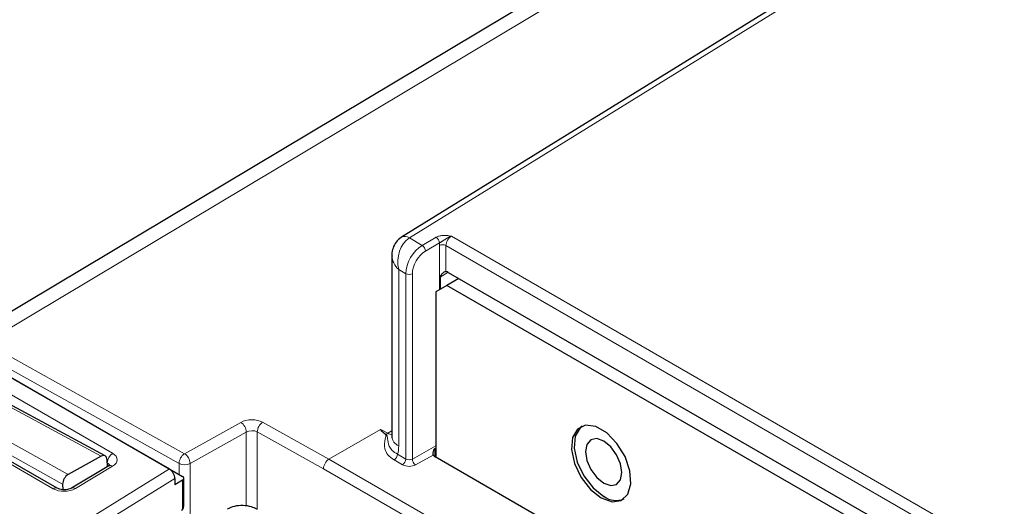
# Paper-space layout 'Blatt2' of a CAD drawing. Header units: millimetres. Extents: x 5 to 418, y 2 to 292.
# Tile 43 of 66: x 92 to 117, y 217 to 229. Entities that reach past the tile are written whole.
import ezdxf

# ---------------------------------------------------------------- set-up
doc = ezdxf.new("R2010")
doc.units = ezdxf.units.MM

psp = doc.layouts.new('Blatt2')

# ---------------------------------------------------------------- linework, layer by layer
at = {"color": 7, "linetype": 'Continuous', "lineweight": 25}
for p, q in [((127.587, 239.882), (101.733, 223.896)), ((118.578, 238.048), (90.461, 221.237)), ((101.487, 223.427), (101.487, 218.789)), ((102.728, 222.875), (102.728, 222.563)), ((103.205, 222.838), (102.9, 222.662)), ((102.933, 222.995), (113.705, 216.777)), ((102.9, 222.662), (102.618, 222.499)), ((113.196, 216.719), (102.9, 222.662)), ((102.618, 222.499), (102.618, 218.25)), ((90.617, 220.93), (95.778, 217.951)), ((91.177, 220.612), (96.114, 217.762)), ((94.132, 218.292), (91.437, 219.741)), ((92.903, 217.455), (90.25, 218.987)), ((94.031, 218.282), (93.18, 217.808)), ((94.177, 218.201), (94.183, 218.007)), ((113.362, 212.048), (102.597, 218.262)), ((94.222, 218.03), (93.266, 217.459)), ((93.039, 217.563), (93.041, 217.419)), ((95.919, 217.706), (95.919, 217.548)), ((96.115, 217.665), (95.919, 217.548)), ((96.149, 216.993), (96.149, 217.713))]:
    psp.add_line(p, q, dxfattribs=at)
at = {"color": 7, "linetype": 'Continuous', "lineweight": 18}
for p, q in [((127.791, 239.864), (101.938, 223.879)), ((119.167, 237.999), (91.053, 221.19)), ((101.938, 223.879), (102.267, 223.689)), ((102.267, 223.689), (102.628, 223.897)), ((103.018, 223.926), (131.345, 207.573)), ((102.713, 223.75), (102.352, 223.542)), ((102.707, 222.55), (102.707, 223.686)), ((131.208, 207.328), (102.875, 223.685)), ((102.875, 223.685), (102.875, 223.014)), ((101.845, 222.962), (101.663, 223.067)), ((101.663, 223.067), (101.663, 218.544)), ((101.845, 218.207), (101.845, 222.962)), ((102.013, 222.961), (102.013, 218.206)), ((102.928, 222.998), (102.728, 222.875)), ((91.053, 221.19), (96.167, 218.341)), ((96.028, 218.095), (90.914, 220.944)), ((91.669, 219.885), (94.323, 218.353)), ((94.031, 218.282), (91.339, 219.73)), ((90.549, 219.274), (93.18, 217.808)), ((96.167, 218.341), (97.611, 219.147)), ((98.172, 219.149), (99.874, 218.201)), ((92.8, 217.444), (90.148, 218.975)), ((93.039, 217.563), (90.41, 219.027)), ((97.753, 218.899), (96.309, 218.093)), ((97.753, 216.998), (97.753, 218.899)), ((98.033, 218.903), (98.033, 216.91)), ((99.734, 217.956), (98.033, 218.903)), ((99.874, 218.201), (101.2, 218.967)), ((101.204, 218.968), (101.385, 218.868)), ((101.385, 218.868), (101.487, 218.929)), ((102.013, 218.206), (102.618, 218.543)), ((101.633, 218.329), (101.845, 218.207)), ((102.547, 218.309), (102.096, 218.058)), ((102.594, 218.483), (102.594, 218.264)), ((94.184, 218.112), (94.18, 218.114)), ((94.182, 218.049), (94.184, 218.112)), ((96.028, 217.811), (96.028, 218.095)), ((96.309, 218.093), (96.309, 216.661)), ((99.874, 218.201), (130.704, 200.404)), ((101.76, 218.06), (101.548, 218.182)), ((86.553, 212.247), (95.778, 217.951)), ((94.323, 218.021), (93.366, 217.45)), ((130.561, 200.159), (99.734, 217.956)), ((95.919, 217.706), (86.7, 212.005)), ((96.115, 216.945), (96.115, 217.665))]:
    psp.add_line(p, q, dxfattribs=at)
at = {"color": 7, "linetype": 'Continuous', "lineweight": 25, "flags": 128}
for points in [[(106.86, 217.208), (107.136, 217.109), (107.375, 217.141), (107.544, 217.302), (107.621, 217.57), (107.595, 217.907), (107.47, 218.27), (107.262, 218.608), (107.001, 218.876), (106.72, 219.038), (106.458, 219.072), (106.251, 218.973), (106.126, 218.755), (106.1, 218.448), (106.177, 218.092), (106.346, 217.735), (106.584, 217.427), (106.86, 217.208)], [(106.372, 219.05), (106.318, 219.008), (106.193, 218.791), (106.168, 218.484), (106.244, 218.129), (106.413, 217.774), (106.65, 217.467), (106.925, 217.249)], [(106.925, 217.589), (107.104, 217.527), (107.255, 217.556), (107.356, 217.672), (107.392, 217.858), (107.356, 218.085), (107.255, 218.318), (107.104, 218.522), (106.925, 218.667), (106.747, 218.729), (106.595, 218.699), (106.494, 218.583), (106.459, 218.397), (106.494, 218.17), (106.595, 217.937), (106.747, 217.733), (106.925, 217.589)]]:
    psp.add_lwpolyline(points, dxfattribs=at)
at = {"color": 7, "linetype": 'Continuous', "lineweight": 18}
for centre, radius, start, end in [((101.822, 223.716), 0.2, 54.473, 116.3466), ((102.523, 223.739), 0.19, 3.5222, 56.4778), ((102.162, 223.53), 0.19, 3.5222, 56.4778), ((102.79, 223.521), 0.185, 62.6565, 116.7662), ((101.93, 223.126), 0.185, 242.6565, 296.7662), ((97.442, 218.886), 0.311, 2.4434, 56.9842), ((98.336, 218.895), 0.303, 122.7331, 178.4165), ((101.276, 218.952), 0.13, 292.9002, 298.2282), ((101.686, 218.347), 0.602, 120.068, 125.3974), ((101.774, 218.81), 0.288, 184.1293, 247.1908), ((94.492, 218.094), 0.309, 123.2782, 176.7218), ((96.331, 218.086), 0.303, 122.7331, 178.4165), ((95.998, 218.08), 0.311, 2.4434, 56.9842), ((101.449, 218.337), 0.184, 302.6055, 357.3945), ((94.264, 217.942), 0.0978, 53.4463, 115.2978), ((96.17, 218.369), 0.308, 242.6565, 296.7662), ((101.66, 218.215), 0.184, 302.6055, 357.3945), ((101.93, 218.388), 0.37, 242.6565, 296.7662), ((101.93, 218.371), 0.185, 242.6565, 296.7662), ((102.2, 218.214), 0.187, 182.4792, 236.3611), ((92.861, 217.364), 0.101, 66.3518, 127.1652), ((93.308, 217.37), 0.0983, 53.5326, 114.4088)]:
    psp.add_arc(centre, radius, start, end, dxfattribs=at)
at = {"color": 7, "linetype": 'Continuous', "lineweight": 25}
for centre, radius, start, end in [((102.657, 218.374), 0.127, 210.6956, 241.9686), ((96.095, 217.713), 0.0522, 292.2821, 69.4501), ((107.238, 217.655), 0.512, 232.3623, 294.0694), ((96.029, 216.993), 0.12, 301.7291, 0)]:
    psp.add_arc(centre, radius, start, end, dxfattribs=at)
at = {"color": 7, "linetype": 'Continuous', "lineweight": 18}
for centre, major_axis, ratio, start_param, end_param in [((102.087, 223.312), (0.075, 0.62), 0.711534, 0.508747, 2.06209), ((103.02, 223.764), (0.104, 0.171), 0.593269, 0.817532, 2.370875), ((102.275, 223.203), (0.306, 0.516), 0.585386, 0.809949, 2.363293), ((102.937, 223.814), (0.164, 0.275), 0.587369, 2.129687, 2.36515), ((102.087, 223.312), (0.574, -0.244), 0.711486, 3.451775, 4.220945), ((102.358, 223.153), (0.246, 0.412), 0.587369, 0.811807, 2.36515), ((97.889, 218.986), (0.4, 0.006), 0.567125, 0.776972, 2.330315), ((97.892, 218.821), (0.2, 0.006), 0.556803, 0.769129, 2.322472), ((130.374, 202.227), (29.173, -16.739), 0.012594, 3.134276, 3.245579), ((130.374, 202.129), (29.175, -16.837), 0.015112, 3.139988, 3.244167), ((101.38, 219.197), (-0.193, 0.351), 0.561851, 2.385329, 2.760573), ((100.955, 218.952), (-0.5, 0.866), 0.577385, 3.638524, 3.926922), ((94.04, 218.184), (0.4, 0.006), 0.586914, 5.488451, 7.058943), ((94.042, 218.022), (0.2, 0.013), 0.594995, 6.213605, 7.030373), ((99.875, 218.037), (0.099, 0.174), 0.582397, 0.780876, 2.351672), ((93.083, 217.613), (0.4, 0.006), 0.587278, 3.918268, 5.48876)]:
    psp.add_ellipse(centre, major_axis=major_axis, ratio=ratio, start_param=start_param, end_param=end_param, dxfattribs=at)
at = {"color": 7, "linetype": 'Continuous', "lineweight": 25}
for centre, major_axis, ratio, start_param, end_param in [((102.933, 222.832), (-0.1, 0.173), 0.577206, 5.498021, 5.920687), ((94.033, 218.117), (0.1, 0.173), 0.597356, 5.516245, 7.069286), ((93.183, 217.643), (0.1, 0.173), 0.597356, 0.78563, 2.356426), ((95.778, 217.787), (-0.1, 0.173), 0.577206, 3.92692, 5.498021)]:
    psp.add_ellipse(centre, major_axis=major_axis, ratio=ratio, start_param=start_param, end_param=end_param, dxfattribs=at)
for points, knots in [([(101.733, 223.896), (101.683, 223.857), (101.589, 223.784), (101.512, 223.622), (101.481, 223.496), (101.49, 223.427), (101.491, 223.414)], [0, 0, 0, 0, 0.327599, 0.627276, 0.932056, 1, 1, 1, 1]), ([(102.875, 223.014), (102.864, 223.013), (102.84, 223.011), (102.793, 222.981), (102.756, 222.94), (102.732, 222.9), (102.73, 222.882), (102.728, 222.875)], [0, 0, 0, 0, 0.184814, 0.419643, 0.753688, 0.897154, 1, 1, 1, 1]), ([(101.2, 218.967), (101.2, 218.967), (101.202, 218.968), (101.203, 218.968), (101.204, 218.968)], [0, 0, 0, 0, 0.406049, 1, 1, 1, 1]), ([(101.487, 218.789), (101.485, 218.772), (101.483, 218.746), (101.485, 218.751), (101.485, 218.753)], [0, 0, 0, 0, 0.652794, 1, 1, 1, 1]), ([(102.594, 218.483), (102.59, 218.479), (102.574, 218.466), (102.551, 218.425), (102.537, 218.372), (102.539, 218.33), (102.545, 218.315), (102.547, 218.309)], [0, 0, 0, 0, 0.088688, 0.310836, 0.666165, 0.886872, 1, 1, 1, 1]), ([(94.248, 218.048), (94.248, 218.049), (94.249, 218.055), (94.243, 218.043), (94.228, 218.034), (94.222, 218.03)], [0, 0, 0, 0, 0.08835, 0.689055, 1, 1, 1, 1]), ([(93.266, 217.459), (93.253, 217.452), (93.226, 217.438), (93.16, 217.421), (93.083, 217.414), (93.005, 217.42), (92.941, 217.436), (92.915, 217.449), (92.903, 217.455)], [0, 0, 0, 0, 0.155821, 0.320202, 0.499299, 0.686612, 0.853481, 1, 1, 1, 1]), ([(98.016, 216.92), (97.974, 216.94), (97.87, 216.991), (97.67, 217.021), (97.445, 217.003), (97.322, 216.947), (97.263, 216.92)], [0, 0, 0, 0, 0.186415, 0.463421, 0.742596, 1, 1, 1, 1])]:
    psp.add_open_spline(points, degree=3, knots=knots, dxfattribs=at)
at = {"color": 7, "linetype": 'Continuous', "lineweight": 18}
for points, knots in [([(102.628, 223.897), (102.652, 223.908), (102.7, 223.931), (102.803, 223.947), (102.905, 223.943), (102.979, 223.932), (103.011, 223.927), (103.017, 223.926), (103.018, 223.926)], [0, 0, 0, 0, 0.22002, 0.439403, 0.75362, 0.956412, 0.99524, 1, 1, 1, 1]), ([(103.018, 223.926), (103.017, 223.926), (103.013, 223.925), (103.006, 223.923), (102.992, 223.918), (102.973, 223.911), (102.95, 223.9), (102.928, 223.888), (102.9, 223.872), (102.876, 223.856), (102.851, 223.84), (102.83, 223.827), (102.809, 223.813), (102.792, 223.803), (102.779, 223.795), (102.766, 223.787), (102.754, 223.78), (102.739, 223.77), (102.725, 223.76), (102.716, 223.753), (102.713, 223.75)], [0, 0, 0, 0, 0.005271, 0.035662, 0.0661, 0.136794, 0.208215, 0.280655, 0.353748, 0.478076, 0.519638, 0.60293, 0.686225, 0.728169, 0.770169, 0.81244, 0.85487, 0.890757, 0.963252, 1, 1, 1, 1]), ([(101.548, 218.182), (101.489, 218.224), (101.371, 218.308), (101.282, 218.5), (101.301, 218.657), (101.33, 218.767), (101.336, 218.798), (101.336, 218.816), (101.333, 218.827), (101.328, 218.831), (101.327, 218.832)], [0, 0, 0, 0, 0.2351, 0.469359, 0.841099, 0.915167, 0.954956, 0.978133, 0.992832, 1, 1, 1, 1]), ([(101.337, 218.837), (101.34, 218.836), (101.347, 218.831), (101.356, 218.819), (101.365, 218.801), (101.373, 218.771), (101.388, 218.679), (101.395, 218.57), (101.48, 218.426), (101.583, 218.361), (101.633, 218.329)], [0, 0, 0, 0, 0.010541, 0.030651, 0.059504, 0.105698, 0.187604, 0.566144, 0.786068, 1, 1, 1, 1])]:
    psp.add_open_spline(points, degree=3, knots=knots, dxfattribs=at)

doc.saveas('drawing.dxf')
